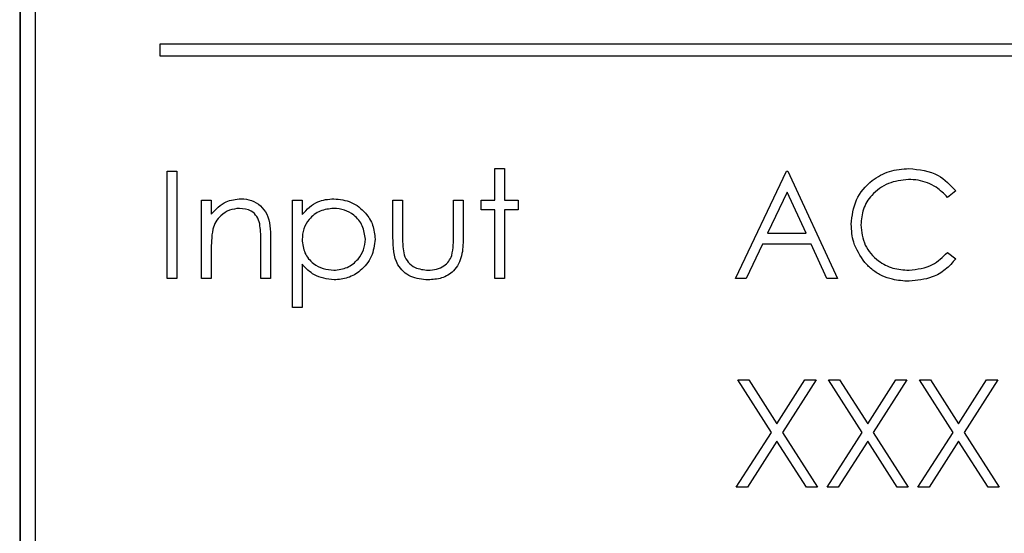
# Model space of a CAD drawing. Header units: millimetres. Extents: x 5 to 418, y 2 to 292.
# Tile 38 of 93: x 108.43 to 111.18, y 205.07 to 206.51. Entities that reach past the tile are written whole.
import ezdxf

# ---------------------------------------------------------------- set-up
doc = ezdxf.new("R2010")
doc.units = ezdxf.units.MM

msp = doc.modelspace()

# ---------------------------------------------------------------- linework, layer by layer
at = {"color": 7, "linetype": 'Continuous', "lineweight": 25}
for p, q in [((108.4276, 207.8266), (108.4276, 201.0766)), ((108.4288, 207.8266), (108.4288, 201.0766)), ((108.4704, 207.7861), (108.4704, 201.1194)), ((112.486, 206.4422), (108.8194, 206.4422)), ((108.8194, 206.4422), (108.8194, 206.4089)), ((108.8194, 206.4089), (112.486, 206.4089)), ((108.84, 206.0863), (108.8669, 206.0863)), ((108.84, 205.7863), (108.84, 206.0863)), ((108.8669, 206.0863), (108.8669, 205.7863)), ((109.7553, 206.094), (109.7823, 206.094)), ((109.7553, 206.0056), (109.7553, 206.094)), ((109.7823, 206.094), (109.7823, 206.0056)), ((110.4284, 205.7863), (110.5707, 206.0863)), ((110.5707, 206.0863), (110.5746, 206.0863)), ((110.5746, 206.0863), (110.713, 205.7863)), ((110.5723, 206.0279), (110.518, 205.9133)), ((110.6252, 205.9133), (110.5723, 206.0279)), ((111.0438, 206.0313), (111.0202, 206.0133)), ((108.9361, 205.7863), (108.9361, 206.0056)), ((108.9361, 206.0056), (108.963, 206.0056)), ((108.963, 206.0056), (108.963, 205.966)), ((109.19, 206.0056), (109.2169, 206.0056)), ((109.19, 205.7056), (109.19, 206.0056)), ((109.2169, 206.0056), (109.2169, 205.965)), ((109.4707, 206.0056), (109.4976, 206.0056)), ((109.4707, 205.9008), (109.4707, 206.0056)), ((109.4976, 206.0056), (109.4976, 205.9039)), ((109.64, 206.0056), (109.6669, 206.0056)), ((109.64, 205.9039), (109.64, 206.0056)), ((109.6669, 206.0056), (109.6669, 205.8988)), ((109.7169, 205.9786), (109.7169, 206.0056)), ((109.7169, 206.0056), (109.7553, 206.0056)), ((109.7823, 206.0056), (109.8207, 206.0056)), ((109.8207, 206.0056), (109.8207, 205.9786)), ((109.7553, 205.9786), (109.7169, 205.9786)), ((109.7553, 205.7863), (109.7553, 205.9786)), ((109.8207, 205.9786), (109.7823, 205.9786)), ((109.7823, 205.9786), (109.7823, 205.7863)), ((109.1015, 205.7863), (109.1015, 205.8895)), ((109.1284, 205.8983), (109.1284, 205.7863)), ((110.518, 205.9133), (110.6252, 205.9133)), ((108.963, 205.8656), (108.963, 205.7863)), ((110.5034, 205.8825), (110.4578, 205.7863)), ((110.6394, 205.8825), (110.5034, 205.8825)), ((110.6838, 205.7863), (110.6394, 205.8825)), ((111.0202, 205.8594), (111.0438, 205.8416)), ((109.2169, 205.8261), (109.2169, 205.7056)), ((108.8669, 205.7863), (108.84, 205.7863)), ((108.963, 205.7863), (108.9361, 205.7863)), ((109.1284, 205.7863), (109.1015, 205.7863)), ((109.7823, 205.7863), (109.7553, 205.7863)), ((110.4578, 205.7863), (110.4284, 205.7863)), ((110.713, 205.7863), (110.6838, 205.7863)), ((109.2169, 205.7056), (109.19, 205.7056)), ((110.5283, 205.356), (110.4342, 205.503)), ((110.4342, 205.503), (110.4653, 205.503)), ((110.4653, 205.503), (110.5438, 205.3803)), ((110.5438, 205.3803), (110.6223, 205.503)), ((110.6534, 205.503), (110.5594, 205.356)), ((110.6223, 205.503), (110.6534, 205.503)), ((110.688, 205.503), (110.7191, 205.503)), ((110.7821, 205.356), (110.688, 205.503)), ((110.7191, 205.503), (110.7976, 205.3803)), ((110.7976, 205.3803), (110.8762, 205.503)), ((110.9073, 205.503), (110.8132, 205.356)), ((110.8762, 205.503), (110.9073, 205.503)), ((110.9419, 205.503), (110.9729, 205.503)), ((111.036, 205.356), (110.9419, 205.503)), ((110.9729, 205.503), (111.0515, 205.3803)), ((111.0515, 205.3803), (111.13, 205.503)), ((111.1611, 205.503), (111.0671, 205.356)), ((111.13, 205.503), (111.1611, 205.503)), ((110.4303, 205.203), (110.5283, 205.356)), ((110.5594, 205.356), (110.6573, 205.203)), ((110.6842, 205.203), (110.7821, 205.356)), ((110.8132, 205.356), (110.9111, 205.203)), ((110.938, 205.203), (111.036, 205.356)), ((111.0671, 205.356), (111.165, 205.203)), ((110.5438, 205.3317), (110.4614, 205.203)), ((110.6262, 205.203), (110.5438, 205.3317)), ((110.7976, 205.3317), (110.7153, 205.203)), ((110.88, 205.203), (110.7976, 205.3317)), ((111.0515, 205.3317), (110.9691, 205.203)), ((111.1339, 205.203), (111.0515, 205.3317)), ((110.4614, 205.203), (110.4303, 205.203)), ((110.6573, 205.203), (110.6262, 205.203)), ((110.7153, 205.203), (110.6842, 205.203)), ((110.9111, 205.203), (110.88, 205.203)), ((110.9691, 205.203), (110.938, 205.203)), ((111.165, 205.203), (111.1339, 205.203))]:
    msp.add_line(p, q, dxfattribs=at)
for points, knots in [([(110.7515, 205.9381), (110.7542, 205.9616), (110.7597, 206.0086), (110.8041, 206.0601), (110.8575, 206.0899), (110.8944, 206.0927), (110.9129, 206.094)], [0, 0, 0, 0, 0.279512, 0.55908, 0.779374, 1, 1, 1, 1]), ([(110.9129, 206.094), (110.9417, 206.0908), (110.9932, 206.0851), (111.0283, 206.0478), (111.0438, 206.0313)], [0, 0, 0, 0, 0.5595165, 1, 1, 1, 1]), ([(110.9112, 206.0633), (110.8921, 206.0611), (110.8538, 206.0567), (110.8091, 206.0241), (110.7825, 205.9813), (110.7798, 205.9511), (110.7784, 205.936)], [0, 0, 0, 0, 0.2798558, 0.5595188, 0.7796855, 1, 1, 1, 1]), ([(111.0202, 206.0133), (111.0104, 206.0235), (110.9943, 206.0403), (110.965, 206.0545), (110.9386, 206.0621), (110.9203, 206.0629), (110.9112, 206.0633)], [0, 0, 0, 0, 0.339327, 0.559466, 0.779727, 1, 1, 1, 1]), ([(108.963, 205.966), (108.9758, 205.9798), (108.9987, 206.0045), (109.0318, 206.0079), (109.0464, 206.0094)], [0, 0, 0, 0, 0.559141, 1, 1, 1, 1]), ([(109.0464, 206.0094), (109.0563, 206.0086), (109.0759, 206.0068), (109.1017, 205.991), (109.1279, 205.956), (109.1282, 205.9221), (109.1284, 205.8983)], [0, 0, 0, 0, 0.187021, 0.37389, 0.56061, 1, 1, 1, 1]), ([(109.2169, 205.965), (109.2305, 205.9794), (109.255, 206.0051), (109.29, 206.0081), (109.3055, 206.0094)], [0, 0, 0, 0, 0.558418, 1, 1, 1, 1]), ([(109.3055, 206.0094), (109.3223, 206.0075), (109.3559, 206.0036), (109.3934, 205.9732), (109.4171, 205.9362), (109.4195, 205.9098), (109.4207, 205.8966)], [0, 0, 0, 0, 0.279627, 0.559432, 0.779703, 1, 1, 1, 1]), ([(109.0418, 205.9825), (109.0323, 205.9815), (109.0132, 205.9795), (108.9909, 205.9641), (108.9747, 205.9456), (108.9697, 205.9315), (108.9672, 205.9244)], [0, 0, 0, 0, 0.279553, 0.559373, 0.779703, 1, 1, 1, 1]), ([(109.0983, 205.9393), (109.0962, 205.9463), (109.0919, 205.9602), (109.0724, 205.9794), (109.0534, 205.9813), (109.0418, 205.9825)], [0, 0, 0, 0, 0.281192, 0.561331, 1, 1, 1, 1]), ([(109.3052, 205.9825), (109.2922, 205.9811), (109.2663, 205.9783), (109.237, 205.955), (109.2194, 205.9261), (109.2177, 205.9057), (109.2169, 205.8955)], [0, 0, 0, 0, 0.279747, 0.559315, 0.779515, 1, 1, 1, 1]), ([(109.3938, 205.8963), (109.392, 205.9091), (109.3884, 205.9347), (109.3647, 205.9633), (109.3355, 205.9797), (109.3153, 205.9816), (109.3052, 205.9825)], [0, 0, 0, 0, 0.279387, 0.559092, 0.779508, 1, 1, 1, 1]), ([(108.9672, 205.9244), (108.9657, 205.9135), (108.963, 205.894), (108.963, 205.8743), (108.963, 205.8656)], [0, 0, 0, 0, 0.559658, 1, 1, 1, 1]), ([(109.1015, 205.8895), (109.1015, 205.8988), (109.1017, 205.9155), (109.0993, 205.9321), (109.0983, 205.9393)], [0, 0, 0, 0, 0.5602545, 1, 1, 1, 1]), ([(110.7895, 205.8311), (110.7771, 205.8493), (110.7549, 205.8818), (110.7525, 205.9209), (110.7515, 205.9381)], [0, 0, 0, 0, 0.559029, 1, 1, 1, 1]), ([(110.7784, 205.936), (110.7807, 205.9166), (110.7853, 205.8778), (110.8229, 205.836), (110.8674, 205.8126), (110.8979, 205.8105), (110.9131, 205.8094)], [0, 0, 0, 0, 0.279434, 0.558921, 0.779283, 1, 1, 1, 1]), ([(109.2169, 205.8955), (109.2183, 205.8825), (109.2212, 205.8566), (109.2457, 205.8282), (109.2753, 205.8123), (109.2955, 205.8104), (109.3056, 205.8094)], [0, 0, 0, 0, 0.279654, 0.558875, 0.779455, 1, 1, 1, 1]), ([(109.3056, 205.8094), (109.3185, 205.811), (109.3441, 205.8142), (109.3729, 205.8375), (109.3904, 205.8661), (109.3927, 205.8862), (109.3938, 205.8963)], [0, 0, 0, 0, 0.279628, 0.559247, 0.779775, 1, 1, 1, 1]), ([(109.4207, 205.8966), (109.4188, 205.8797), (109.4148, 205.8459), (109.3835, 205.8088), (109.346, 205.7859), (109.3195, 205.7836), (109.3063, 205.7825)], [0, 0, 0, 0, 0.2795398, 0.5592729, 0.7795593, 1, 1, 1, 1]), ([(109.569, 205.7825), (109.5523, 205.7838), (109.519, 205.7864), (109.4724, 205.8303), (109.4714, 205.874), (109.4707, 205.9008)], [0, 0, 0, 0, 0.28097, 0.559785, 1, 1, 1, 1]), ([(109.4976, 205.9039), (109.4976, 205.8942), (109.4976, 205.877), (109.5006, 205.8601), (109.5019, 205.8526)], [0, 0, 0, 0, 0.5603768, 1, 1, 1, 1]), ([(109.6669, 205.8988), (109.6666, 205.8825), (109.6661, 205.8499), (109.6451, 205.8071), (109.6075, 205.7849), (109.5818, 205.7833), (109.569, 205.7825)], [0, 0, 0, 0, 0.281501, 0.559646, 0.779298, 1, 1, 1, 1]), ([(109.6355, 205.8505), (109.6371, 205.8604), (109.6401, 205.8781), (109.64, 205.896), (109.64, 205.9039)], [0, 0, 0, 0, 0.559371, 1, 1, 1, 1]), ([(109.5019, 205.8526), (109.5052, 205.8453), (109.5118, 205.8306), (109.536, 205.813), (109.5566, 205.8108), (109.5692, 205.8094)], [0, 0, 0, 0, 0.280117, 0.560544, 1, 1, 1, 1]), ([(109.5692, 205.8094), (109.577, 205.8099), (109.5926, 205.8108), (109.6126, 205.8202), (109.6277, 205.8338), (109.6329, 205.8449), (109.6355, 205.8505)], [0, 0, 0, 0, 0.28027, 0.560007, 0.780074, 1, 1, 1, 1]), ([(110.9131, 205.8094), (110.9363, 205.8122), (110.9778, 205.8173), (111.0072, 205.8465), (111.0202, 205.8594)], [0, 0, 0, 0, 0.5587722, 1, 1, 1, 1]), ([(111.0438, 205.8416), (111.0345, 205.831), (111.016, 205.8098), (110.9716, 205.7843), (110.9354, 205.7808), (110.9133, 205.7786)], [0, 0, 0, 0, 0.2804103, 0.5607951, 1, 1, 1, 1]), ([(109.3063, 205.7825), (109.2868, 205.7851), (109.2518, 205.7898), (109.2276, 205.8149), (109.2169, 205.8261)], [0, 0, 0, 0, 0.558466, 1, 1, 1, 1]), ([(110.9133, 205.7786), (110.8975, 205.7795), (110.8715, 205.781), (110.8373, 205.7933), (110.8108, 205.809), (110.7966, 205.8238), (110.7895, 205.8311)], [0, 0, 0, 0, 0.3398376, 0.5599275, 0.7799589, 1, 1, 1, 1])]:
    msp.add_open_spline(points, degree=3, knots=knots, dxfattribs=at)

doc.saveas('drawing.dxf')
